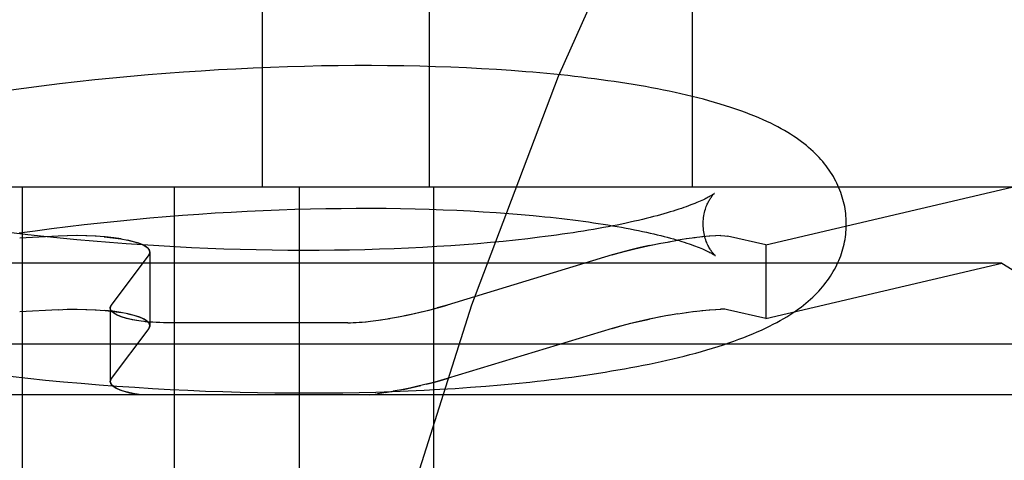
# Model space of a CAD drawing. Header units: inches. Extents: x 0 to 243, y 0 to 157.
# Tile 89 of 115: x 142.2622 to 142.3998, y 58.653 to 58.7145. Entities that reach past the tile are written whole.
import ezdxf

# ---------------------------------------------------------------- set-up
doc = ezdxf.new("R2010")
doc.units = ezdxf.units.IN
doc.header["$LTSCALE"] = 13.357143
doc.header["$MEASUREMENT"] = 0
doc.linetypes.add('HIDDEN', pattern=[0.2, 0.1, -0.1])
doc.layers.add('DEFAULT_2', color=8, linetype='HIDDEN')

msp = doc.modelspace()

# ---------------------------------------------------------------- linework, layer by layer
at = {"layer": 'DEFAULT_2', "color": 8, "linetype": 'HIDDEN'}
for p, q in [((142.29612, 58.84735), (142.29612, 58.6911)), ((142.31941, 58.84735), (142.31941, 58.6911)), ((142.35618, 58.84735), (142.35618, 58.6911)), ((142.29001, 58.70746), (142.28756, 58.70731)), ((142.29244, 58.70759), (142.29001, 58.70746)), ((142.29486, 58.70771), (142.29244, 58.70759)), ((142.29727, 58.70781), (142.29486, 58.70771)), ((142.29966, 58.70789), (142.29727, 58.70781)), ((142.30203, 58.70796), (142.29966, 58.70789)), ((142.30439, 58.70801), (142.30203, 58.70796)), ((142.30673, 58.70804), (142.30439, 58.70801)), ((142.30905, 58.70806), (142.30673, 58.70804)), ((142.31135, 58.70806), (142.30905, 58.70806)), ((142.31362, 58.70805), (142.31135, 58.70806)), ((142.31587, 58.70801), (142.31362, 58.70805)), ((142.3181, 58.70797), (142.31587, 58.70801)), ((142.3203, 58.70791), (142.3181, 58.70797)), ((142.32247, 58.70783), (142.3203, 58.70791)), ((142.32462, 58.70774), (142.32247, 58.70783)), ((142.32674, 58.70763), (142.32462, 58.70774)), ((142.32882, 58.7075), (142.32674, 58.70763)), ((142.33088, 58.70736), (142.32882, 58.7075)), ((142.27275, 58.70606), (142.27027, 58.70579)), ((142.27523, 58.70631), (142.27275, 58.70606)), ((142.27771, 58.70655), (142.27523, 58.70631)), ((142.28018, 58.70676), (142.27771, 58.70655)), ((142.28265, 58.70696), (142.28018, 58.70676)), ((142.28511, 58.70714), (142.28265, 58.70696)), ((142.28756, 58.70731), (142.28511, 58.70714)), ((142.26283, 58.70489), (142.26035, 58.70455)), ((142.2653, 58.70521), (142.26283, 58.70489)), ((142.26779, 58.70551), (142.2653, 58.70521)), ((142.27027, 58.70579), (142.26779, 58.70551)), ((142.40081, 58.6911), (142.14554, 58.6911)), ((142.26256, 58.6911), (142.26256, 58.5861)), ((142.2838, 58.6911), (142.2838, 58.5861)), ((142.30126, 58.6911), (142.30126, 58.5861)), ((142.32005, 58.6911), (142.32005, 58.5861)), ((142.36646, 58.68304), (142.40081, 58.6911)), ((142.30713, 58.68813), (142.30925, 58.68815)), ((142.30925, 58.68815), (142.31134, 58.68815)), ((142.31134, 58.68815), (142.3134, 58.68814)), ((142.27813, 58.68659), (142.28042, 58.6868)), ((142.28042, 58.6868), (142.2827, 58.68699)), ((142.2827, 58.68699), (142.28498, 58.68717)), ((142.28498, 58.68717), (142.28725, 58.68734)), ((142.28725, 58.68734), (142.28952, 58.68749)), ((142.28952, 58.68749), (142.29177, 58.68762)), ((142.29177, 58.68762), (142.29402, 58.68774)), ((142.29402, 58.68774), (142.29624, 58.68784)), ((142.29624, 58.68784), (142.29846, 58.68793)), ((142.29846, 58.68793), (142.30066, 58.688)), ((142.30066, 58.688), (142.30283, 58.68806)), ((142.30283, 58.68806), (142.30499, 58.68811)), ((142.30499, 58.68811), (142.30713, 58.68813)), ((142.3134, 58.68814), (142.31544, 58.68811)), ((142.31544, 58.68811), (142.31745, 58.68807)), ((142.31745, 58.68807), (142.31942, 58.68802)), ((142.31942, 58.68802), (142.32137, 58.68795)), ((142.32137, 58.68795), (142.32328, 58.68787)), ((142.32328, 58.68787), (142.32515, 58.68777)), ((142.32515, 58.68777), (142.32699, 58.68767)), ((142.32699, 58.68767), (142.3288, 58.68755)), ((142.3288, 58.68755), (142.33056, 58.68742)), ((142.33056, 58.68742), (142.33228, 58.68728)), ((142.26668, 58.68531), (142.26897, 58.6856)), ((142.26897, 58.6856), (142.27125, 58.68587)), ((142.27125, 58.68587), (142.27354, 58.68612)), ((142.27354, 58.68612), (142.27584, 58.68636)), ((142.27584, 58.68636), (142.27813, 58.68659)), ((142.26335, 58.68446), (142.26107, 58.68472)), ((142.26214, 58.6847), (142.26441, 58.68501)), ((142.2676, 58.68426), (142.26224, 58.68398)), ((142.26563, 58.68421), (142.26335, 58.68446)), ((142.26441, 58.68501), (142.26668, 58.68531)), ((142.26791, 58.68397), (142.26563, 58.68421)), ((142.26891, 58.68431), (142.2676, 58.68426)), ((142.27025, 58.68433), (142.26888, 58.68431)), ((142.27159, 58.6843), (142.27018, 58.68433)), ((142.27291, 58.68424), (142.27149, 58.68431)), ((142.33484, 58.68409), (142.33319, 58.68389)), ((142.35656, 58.68403), (142.35532, 58.68386)), ((142.35765, 58.68416), (142.3564, 58.68401)), ((142.35862, 58.68425), (142.35752, 58.68414)), ((142.35946, 58.68431), (142.35853, 58.68424)), ((142.36017, 58.68433), (142.3594, 58.6843)), ((142.36646, 58.68304), (142.36111, 58.68426)), ((142.2702, 58.68376), (142.26791, 58.68397)), ((142.2725, 58.68355), (142.2702, 58.68376)), ((142.27479, 58.68336), (142.2725, 58.68355)), ((142.27709, 58.68319), (142.27479, 58.68336)), ((142.27641, 58.68386), (142.2754, 58.68401)), ((142.27938, 58.68303), (142.27709, 58.68319)), ((142.28167, 58.68288), (142.27938, 58.68303)), ((142.28396, 58.68276), (142.28167, 58.68288)), ((142.28624, 58.68264), (142.28396, 58.68276)), ((142.28851, 58.68254), (142.28624, 58.68264)), ((142.31855, 58.68268), (142.31656, 58.68258)), ((142.3205, 58.68279), (142.31855, 58.68268)), ((142.32243, 58.68291), (142.3205, 58.68279)), ((142.32432, 58.68305), (142.32243, 58.68291)), ((142.32617, 58.68319), (142.32432, 58.68305)), ((142.32799, 58.68335), (142.32617, 58.68319)), ((142.32976, 58.68352), (142.32799, 58.68335)), ((142.3315, 58.6837), (142.32976, 58.68352)), ((142.33319, 58.68389), (142.3315, 58.6837)), ((142.35019, 58.68294), (142.35177, 58.68326)), ((142.35152, 58.68321), (142.35299, 58.68348)), ((142.35284, 58.68346), (142.35418, 58.68369)), ((142.35539, 58.68387), (142.35414, 58.68368)), ((142.36646, 58.68304), (142.36646, 58.67277)), ((142.28025, 58.68163), (142.27503, 58.67464)), ((142.2804, 58.68204), (142.2804, 58.67177)), ((142.29077, 58.68246), (142.28851, 58.68254)), ((142.29302, 58.68239), (142.29077, 58.68246)), ((142.29526, 58.68234), (142.29302, 58.68239)), ((142.29748, 58.6823), (142.29526, 58.68234)), ((142.29969, 58.68227), (142.29748, 58.6823)), ((142.30187, 58.68226), (142.29969, 58.68227)), ((142.30404, 58.68227), (142.30187, 58.68226)), ((142.30619, 58.68229), (142.30404, 58.68227)), ((142.30831, 58.68232), (142.30619, 58.68229)), ((142.31042, 58.68236), (142.30831, 58.68232)), ((142.31249, 58.68242), (142.31042, 58.68236)), ((142.31454, 58.6825), (142.31249, 58.68242)), ((142.31656, 58.68258), (142.31454, 58.6825)), ((142.34497, 58.68163), (142.32196, 58.67464)), ((142.3464, 58.68204), (142.34497, 58.68163)), ((142.39943, 58.6805), (142.14693, 58.6805)), ((142.36646, 58.67277), (142.39943, 58.6805)), ((142.39943, 58.6805), (142.42911, 58.6621)), ((142.32196, 58.67464), (142.32053, 58.67423)), ((142.2676, 58.67399), (142.26224, 58.67371)), ((142.2676, 58.67399), (142.26891, 58.67404)), ((142.26887, 58.67404), (142.27025, 58.67406)), ((142.27018, 58.67406), (142.27159, 58.67403)), ((142.27148, 58.67403), (142.27291, 58.67397)), ((142.27488, 58.67423), (142.27488, 58.66396)), ((142.2754, 58.67374), (142.27641, 58.67359)), ((142.31486, 58.67294), (142.31636, 58.67324)), ((142.35299, 58.67321), (142.35152, 58.67294)), ((142.35418, 58.67341), (142.35285, 58.67319)), ((142.35415, 58.67341), (142.35539, 58.6736)), ((142.35532, 58.67359), (142.35657, 58.67376)), ((142.3564, 58.67374), (142.35765, 58.67389)), ((142.35752, 58.67387), (142.35862, 58.67398)), ((142.35853, 58.67397), (142.35947, 58.67403)), ((142.3594, 58.67403), (142.36017, 58.67406)), ((142.36646, 58.67277), (142.36111, 58.67399)), ((142.30808, 58.67216), (142.28282, 58.67216)), ((142.31053, 58.6723), (142.3116, 58.67243)), ((142.31161, 58.67243), (142.31274, 58.67259)), ((142.31265, 58.67257), (142.31393, 58.67278)), ((142.31374, 58.67274), (142.31514, 58.673)), ((142.34497, 58.67136), (142.3464, 58.67177)), ((142.35177, 58.67299), (142.3502, 58.67267)), ((142.28025, 58.67136), (142.27503, 58.66436)), ((142.34497, 58.67136), (142.32196, 58.66436)), ((142.43618, 58.66917), (142.11018, 58.66917)), ((142.26337, 58.66443), (142.26586, 58.66417)), ((142.26586, 58.66417), (142.26835, 58.66393)), ((142.26835, 58.66393), (142.27084, 58.66371)), ((142.27084, 58.66371), (142.27333, 58.66351)), ((142.27333, 58.66351), (142.27581, 58.66332)), ((142.31942, 58.66366), (142.32053, 58.66396)), ((142.32053, 58.66396), (142.32196, 58.66436)), ((142.32734, 58.66331), (142.32942, 58.66349)), ((142.32942, 58.66349), (142.33147, 58.66368)), ((142.33147, 58.66368), (142.33349, 58.66389)), ((142.42911, 58.6621), (142.11725, 58.6621)), ((142.27581, 58.66332), (142.2783, 58.66315)), ((142.2783, 58.66315), (142.28077, 58.66299)), ((142.28077, 58.66299), (142.28325, 58.66286)), ((142.28325, 58.66286), (142.28571, 58.66274)), ((142.28571, 58.66274), (142.28817, 58.66263)), ((142.28817, 58.66263), (142.29062, 58.66255)), ((142.29062, 58.66255), (142.29305, 58.66248)), ((142.29305, 58.66248), (142.29547, 58.66242)), ((142.29547, 58.66242), (142.29788, 58.66238)), ((142.29788, 58.66238), (142.30027, 58.66236)), ((142.30027, 58.66236), (142.30265, 58.66236)), ((142.30265, 58.66236), (142.30501, 58.66237)), ((142.30501, 58.66237), (142.30735, 58.66239)), ((142.30735, 58.66239), (142.30967, 58.66243)), ((142.30967, 58.66243), (142.31196, 58.66249)), ((142.31116, 58.6621), (142.31227, 58.66225)), ((142.31196, 58.66249), (142.31424, 58.66256)), ((142.31343, 58.66242), (142.3122, 58.66224)), ((142.31463, 58.66263), (142.31329, 58.6624)), ((142.31424, 58.66256), (142.31649, 58.66265)), ((142.31584, 58.66286), (142.31441, 58.66259)), ((142.31649, 58.66265), (142.31871, 58.66275)), ((142.31871, 58.66275), (142.32091, 58.66287)), ((142.32091, 58.66287), (142.32308, 58.663)), ((142.32308, 58.663), (142.32522, 58.66315)), ((142.32522, 58.66315), (142.32734, 58.66331))]:
    msp.add_line(p, q, dxfattribs=at)
for points in [[(142.46901, 58.84735), (142.45334, 58.84542), (142.43784, 58.83978), (142.42274, 58.83078), (142.40783, 58.81852), (142.39299, 58.80284), (142.37842, 58.78383), (142.36414, 58.76134), (142.35043, 58.73555), (142.33744, 58.70656), (142.32535, 58.67461), (142.31433, 58.63994), (142.30451, 58.60283), (142.296, 58.56359), (142.28892, 58.52255), (142.28332, 58.48005), (142.27928, 58.43643), (142.27684, 58.39209), (142.27603, 58.34735)], [(142.37769, 58.68611), (142.37769, 58.6864), (142.37767, 58.68673), (142.37764, 58.68707), (142.37761, 58.6874), (142.37757, 58.68774), (142.37752, 58.68807), (142.37746, 58.6884), (142.37739, 58.68873), (142.37731, 58.68906), (142.37722, 58.68939), (142.37713, 58.68972), (142.37702, 58.69004), (142.37691, 58.69036), (142.37679, 58.69068), (142.37666, 58.691), (142.37652, 58.69132), (142.37637, 58.69163), (142.37622, 58.69194), (142.37605, 58.69226), (142.37588, 58.69256), (142.37569, 58.69287), (142.3755, 58.69318), (142.3753, 58.69348), (142.37508, 58.69378), (142.37486, 58.69408), (142.37463, 58.69437), (142.37439, 58.69467), (142.37414, 58.69496), (142.37388, 58.69524), (142.37361, 58.69553), (142.37333, 58.69581), (142.37304, 58.69609), (142.37274, 58.69636), (142.37243, 58.69663), (142.37211, 58.6969), (142.37177, 58.69717), (142.37143, 58.69744), (142.37107, 58.6977), (142.3707, 58.69796), (142.37031, 58.69822), (142.36991, 58.69848), (142.3695, 58.69873), (142.36906, 58.69899), (142.36861, 58.69925), (142.36814, 58.6995), (142.36765, 58.69976), (142.36714, 58.70001), (142.36661, 58.70026), (142.36606, 58.70051), (142.36549, 58.70076), (142.36489, 58.70101), (142.36427, 58.70126), (142.36363, 58.7015), (142.36296, 58.70175), (142.36227, 58.70199), (142.36155, 58.70223), (142.36081, 58.70247), (142.36005, 58.7027), (142.35928, 58.70293), (142.3585, 58.70315), (142.35772, 58.70336), (142.35694, 58.70356), (142.35616, 58.70376), (142.35537, 58.70395), (142.35457, 58.70413), (142.35377, 58.70431), (142.35296, 58.70448), (142.35214, 58.70465), (142.35131, 58.70481), (142.35047, 58.70497), (142.34962, 58.70513), (142.34876, 58.70528), (142.3479, 58.70542), (142.34703, 58.70556), (142.34614, 58.7057), (142.34525, 58.70583), (142.34436, 58.70596), (142.34345, 58.70609), (142.34253, 58.70621), (142.34161, 58.70633), (142.34068, 58.70644), (142.33974, 58.70655), (142.33879, 58.70666), (142.33783, 58.70676), (142.33686, 58.70686), (142.33588, 58.70695), (142.3349, 58.70704), (142.33391, 58.70713), (142.33291, 58.70721), (142.33088, 58.70736)], [(142.35929, 58.69023), (142.35928, 58.69022), (142.35926, 58.69021), (142.35923, 58.69019), (142.3592, 58.69016), (142.35915, 58.69013), (142.3591, 58.69009), (142.35903, 58.69005), (142.35895, 58.69), (142.35887, 58.68995), (142.35877, 58.68989), (142.35866, 58.68982), (142.35853, 58.68975), (142.35839, 58.68968), (142.35825, 58.6896), (142.35808, 58.68952), (142.35791, 58.68943), (142.35772, 58.68934), (142.35751, 58.68925), (142.35729, 58.68915), (142.35706, 58.68904), (142.35681, 58.68894), (142.35655, 58.68883), (142.35627, 58.68872), (142.35598, 58.68861), (142.35567, 58.68849), (142.35534, 58.68837), (142.355, 58.68825), (142.35465, 58.68813), (142.35428, 58.68801), (142.35389, 58.68788), (142.35349, 58.68775), (142.35308, 58.68763), (142.35265, 58.6875), (142.3522, 58.68737), (142.35174, 58.68724), (142.35126, 58.68711), (142.35077, 58.68698), (142.35027, 58.68685), (142.34975, 58.68672), (142.34921, 58.68659), (142.34866, 58.68646), (142.3481, 58.68633), (142.34752, 58.6862), (142.34693, 58.68607), (142.34632, 58.68594), (142.3457, 58.68581), (142.34507, 58.68569), (142.34442, 58.68556), (142.34376, 58.68544), (142.34308, 58.68532), (142.3424, 58.6852), (142.3417, 58.68508), (142.34098, 58.68496), (142.34026, 58.68484), (142.33952, 58.68473), (142.33877, 58.68462), (142.33801, 58.68451), (142.33723, 58.6844), (142.33645, 58.68429), (142.33565, 58.68419), (142.33484, 58.68409)], [(142.35769, 58.68586), (142.35769, 58.6861), (142.35771, 58.68636), (142.35773, 58.68662), (142.35775, 58.68687), (142.35779, 58.68711), (142.35783, 58.68735), (142.35788, 58.68757), (142.35794, 58.68779), (142.358, 58.688), (142.35806, 58.6882), (142.35813, 58.68838), (142.3582, 58.68856), (142.35827, 58.68873), (142.35835, 58.68888), (142.35842, 58.68903), (142.35849, 58.68917), (142.35857, 58.68929), (142.35864, 58.68941), (142.3587, 58.68952), (142.35877, 58.68962), (142.35884, 58.68971), (142.3589, 58.68979), (142.35896, 58.68987), (142.35901, 58.68994), (142.35906, 58.69), (142.35911, 58.69005), (142.35915, 58.6901), (142.35919, 58.69014), (142.35922, 58.69017), (142.35925, 58.69019), (142.35927, 58.69021), (142.35928, 58.69022), (142.35929, 58.69023)], [(142.33228, 58.68728), (142.33396, 58.68713), (142.33478, 58.68705), (142.33559, 58.68697), (142.33639, 58.68689), (142.33718, 58.6868), (142.33796, 58.68671), (142.33872, 58.68662), (142.33947, 58.68653), (142.34022, 58.68643), (142.34094, 58.68634), (142.34166, 58.68624), (142.34236, 58.68613), (142.34305, 58.68603), (142.34373, 58.68593), (142.3444, 58.68582), (142.34505, 58.68571), (142.34569, 58.6856), (142.34631, 58.68549), (142.34692, 58.68538), (142.34752, 58.68526), (142.3481, 58.68515), (142.34867, 58.68503), (142.34922, 58.68492), (142.34976, 58.6848), (142.35028, 58.68468), (142.35079, 58.68457), (142.35129, 58.68445), (142.35177, 58.68433), (142.35223, 58.68421), (142.35268, 58.68409), (142.35311, 58.68398), (142.35353, 58.68386), (142.35394, 58.68374), (142.35433, 58.68363), (142.3547, 58.68351), (142.35506, 58.6834), (142.3554, 58.68329), (142.35573, 58.68318), (142.35604, 58.68307), (142.35634, 58.68296), (142.35662, 58.68286), (142.35688, 58.68276), (142.35714, 58.68266), (142.35737, 58.68256), (142.35759, 58.68247), (142.3578, 58.68238), (142.35799, 58.68229), (142.35817, 58.68221), (142.35834, 58.68213), (142.35849, 58.68206), (142.35863, 58.68199), (142.35875, 58.68192), (142.35887, 58.68186), (142.35897, 58.6818), (142.35906, 58.68175), (142.35914, 58.6817), (142.3592, 58.68166), (142.35926, 58.68163), (142.35931, 58.68159), (142.35934, 58.68157), (142.35937, 58.68155), (142.35937, 58.68155)], [(142.33349, 58.66389), (142.33449, 58.664), (142.33548, 58.66411), (142.33646, 58.66422), (142.33744, 58.66434), (142.3384, 58.66447), (142.33936, 58.66459), (142.3403, 58.66472), (142.34124, 58.66486), (142.34217, 58.66499), (142.34309, 58.66513), (142.344, 58.66528), (142.34491, 58.66543), (142.3458, 58.66558), (142.34669, 58.66574), (142.34757, 58.6659), (142.34844, 58.66606), (142.3493, 58.66623), (142.35015, 58.6664), (142.35099, 58.66658), (142.35182, 58.66675), (142.35264, 58.66694), (142.35345, 58.66713), (142.35426, 58.66732), (142.35506, 58.66752), (142.35585, 58.66772), (142.35665, 58.66793), (142.35744, 58.66815), (142.35822, 58.66838), (142.359, 58.66861), (142.35977, 58.66885), (142.36053, 58.66909), (142.36127, 58.66934), (142.36199, 58.66959), (142.36269, 58.66985), (142.36337, 58.67011), (142.36402, 58.67037), (142.36465, 58.67063), (142.36526, 58.67089), (142.36585, 58.67115), (142.36642, 58.67141), (142.36696, 58.67168), (142.36749, 58.67195), (142.36799, 58.67221), (142.36847, 58.67248), (142.36894, 58.67275), (142.36938, 58.67301), (142.36981, 58.67328), (142.37022, 58.67355), (142.37062, 58.67382), (142.37099, 58.67409), (142.37136, 58.67436), (142.37171, 58.67463), (142.37205, 58.6749), (142.37238, 58.67518), (142.37269, 58.67546), (142.373, 58.67574), (142.37329, 58.67602), (142.37357, 58.6763), (142.37385, 58.67659), (142.37411, 58.67688), (142.37436, 58.67718), (142.3746, 58.67747), (142.37484, 58.67777), (142.37506, 58.67807), (142.37528, 58.67837), (142.37548, 58.67868), (142.37568, 58.67899), (142.37586, 58.6793), (142.37604, 58.67961), (142.37621, 58.67992), (142.37636, 58.68024), (142.37651, 58.68056), (142.37665, 58.68087), (142.37678, 58.68119), (142.3769, 58.68151), (142.37702, 58.68184), (142.37712, 58.68216), (142.37722, 58.68249), (142.3773, 58.68282), (142.37738, 58.68315), (142.37745, 58.68348), (142.37751, 58.68381), (142.37757, 58.68415), (142.37761, 58.68448), (142.37764, 58.68481), (142.37767, 58.68515), (142.37768, 58.68549), (142.37769, 58.68582), (142.37769, 58.68611)], [(142.35937, 58.68155), (142.35939, 58.68154), (142.3594, 58.68153), (142.35939, 58.68153), (142.35938, 58.68155), (142.35936, 58.68156), (142.35933, 58.68159), (142.3593, 58.68162), (142.35926, 58.68166), (142.35922, 58.6817), (142.35917, 58.68175), (142.35912, 58.68181), (142.35906, 58.68188), (142.359, 58.68196), (142.35893, 58.68204), (142.35887, 58.68213), (142.3588, 58.68223), (142.35873, 58.68233), (142.35865, 58.68245), (142.35858, 58.68257), (142.3585, 58.68271), (142.35842, 58.68285), (142.35835, 58.68301), (142.35827, 58.68317), (142.3582, 58.68335), (142.35812, 58.68353), (142.35805, 58.68373), (142.35799, 58.68394), (142.35793, 58.68415), (142.35787, 58.68438), (142.35782, 58.68461), (142.35778, 58.68485), (142.35774, 58.6851), (142.35772, 58.68536), (142.3577, 58.68562), (142.35769, 58.68586)], [(142.2754, 58.68401), (142.27419, 58.68414), (142.27278, 58.68425)], [(142.27404, 58.68416), (142.27524, 58.68403), (142.27635, 58.68387), (142.27736, 58.68368), (142.27825, 58.68346), (142.279, 58.68321), (142.2796, 58.68294), (142.28004, 58.68266), (142.28031, 58.68236), (142.2804, 58.68204)], [(142.36013, 58.68433), (142.36071, 58.68431), (142.36111, 58.68426)], [(142.2804, 58.68204), (142.28038, 58.68221), (142.28021, 58.68249), (142.2799, 58.68276), (142.27945, 58.68302), (142.27887, 58.68326), (142.27815, 58.68348), (142.27733, 58.68369)], [(142.34497, 58.68163), (142.34596, 58.68193), (142.34703, 58.68221), (142.34816, 58.68249), (142.34934, 58.68276), (142.35055, 58.68302)], [(142.35019, 58.68294), (142.34888, 58.68266), (142.34761, 58.68236), (142.3464, 58.68204)], [(142.2804, 58.68204), (142.2804, 58.68197), (142.28038, 58.68191), (142.28036, 58.68184), (142.28033, 58.68177), (142.2803, 58.6817), (142.28025, 58.68163)], [(142.28025, 58.68163), (142.28039, 58.68193), (142.2804, 58.68204)], [(142.27488, 58.67422), (142.27489, 58.67434), (142.27503, 58.67464)], [(142.27503, 58.67464), (142.27499, 58.67457), (142.27495, 58.6745), (142.27492, 58.67443), (142.2749, 58.67436), (142.27488, 58.6743), (142.27488, 58.67423)], [(142.31636, 58.67324), (142.31757, 58.6735), (142.31876, 58.67377), (142.31989, 58.67406), (142.32096, 58.67434), (142.32196, 58.67464)], [(142.27277, 58.67398), (142.27419, 58.67387), (142.2754, 58.67374)], [(142.2804, 58.67177), (142.28031, 58.67209), (142.28004, 58.67238), (142.2796, 58.67267), (142.279, 58.67294), (142.27824, 58.67319), (142.27735, 58.67341), (142.27634, 58.6736), (142.27523, 58.67376), (142.27403, 58.67389)], [(142.27887, 58.67243), (142.27802, 58.67257), (142.27726, 58.67274), (142.27658, 58.67294), (142.27599, 58.67316), (142.27552, 58.67341), (142.27517, 58.67367), (142.27496, 58.67394), (142.27488, 58.67423)], [(142.27988, 58.6723), (142.27888, 58.67243), (142.27796, 58.67259), (142.27713, 58.67278), (142.27642, 58.673), (142.27583, 58.67324), (142.27538, 58.6735), (142.27507, 58.67377), (142.27491, 58.67406), (142.27488, 58.67422)], [(142.27733, 58.67341), (142.27816, 58.67321), (142.27887, 58.67299), (142.27946, 58.67275), (142.27991, 58.67249), (142.28021, 58.67222), (142.28038, 58.67194), (142.2804, 58.67177)], [(142.316, 58.67316), (142.31715, 58.67341), (142.3183, 58.67367), (142.31943, 58.67394), (142.32053, 58.67423)], [(142.36111, 58.67399), (142.36071, 58.67404), (142.36013, 58.67406)], [(142.28282, 58.67216), (142.28177, 58.67218), (142.28075, 58.67223), (142.27978, 58.67231)], [(142.28282, 58.67216), (142.28231, 58.67217), (142.28181, 58.67218), (142.28131, 58.6722), (142.28082, 58.67223), (142.28035, 58.67226), (142.27988, 58.6723)], [(142.2804, 58.67177), (142.28039, 58.67165), (142.28025, 58.67136)], [(142.28025, 58.67136), (142.2803, 58.67143), (142.28033, 58.6715), (142.28036, 58.67157), (142.28038, 58.67163), (142.2804, 58.6717), (142.2804, 58.67177)], [(142.30808, 58.67216), (142.30885, 58.67218), (142.3097, 58.67223), (142.31063, 58.67231)], [(142.30808, 58.67216), (142.30844, 58.67217), (142.30882, 58.67218), (142.30922, 58.6722), (142.30964, 58.67223), (142.31008, 58.67226), (142.31053, 58.6723)], [(142.35055, 58.67275), (142.34934, 58.67249), (142.34816, 58.67222), (142.34703, 58.67194), (142.34596, 58.67165), (142.34497, 58.67136)], [(142.3464, 58.67177), (142.34761, 58.67209), (142.34888, 58.67238), (142.3502, 58.67267)], [(142.25965, 58.66484), (142.26089, 58.6647), (142.26337, 58.66443)], [(142.27488, 58.66396), (142.27488, 58.66402), (142.2749, 58.66409), (142.27492, 58.66416), (142.27495, 58.66423), (142.27499, 58.6643), (142.27503, 58.66436)], [(142.27503, 58.66436), (142.2749, 58.66409), (142.27488, 58.66395)], [(142.27927, 58.6621), (142.27832, 58.66225), (142.27746, 58.66242), (142.2767, 58.66263), (142.27607, 58.66286), (142.27556, 58.66311), (142.27518, 58.66339), (142.27496, 58.66366), (142.27488, 58.66396)], [(142.27488, 58.66395), (142.2749, 58.66382), (142.27503, 58.66355), (142.2753, 58.66329), (142.27569, 58.66304), (142.2762, 58.6628), (142.27683, 58.66259), (142.27756, 58.6624), (142.27838, 58.66224)], [(142.31942, 58.66366), (142.31785, 58.66329), (142.31671, 58.66304), (142.31556, 58.6628)], [(142.32196, 58.66436), (142.32102, 58.66409), (142.32002, 58.66382), (142.31896, 58.66355)], [(142.31584, 58.66286), (142.31706, 58.66311), (142.31826, 58.66339)]]:
    msp.add_lwpolyline(points, dxfattribs=at)

doc.saveas('drawing.dxf')
